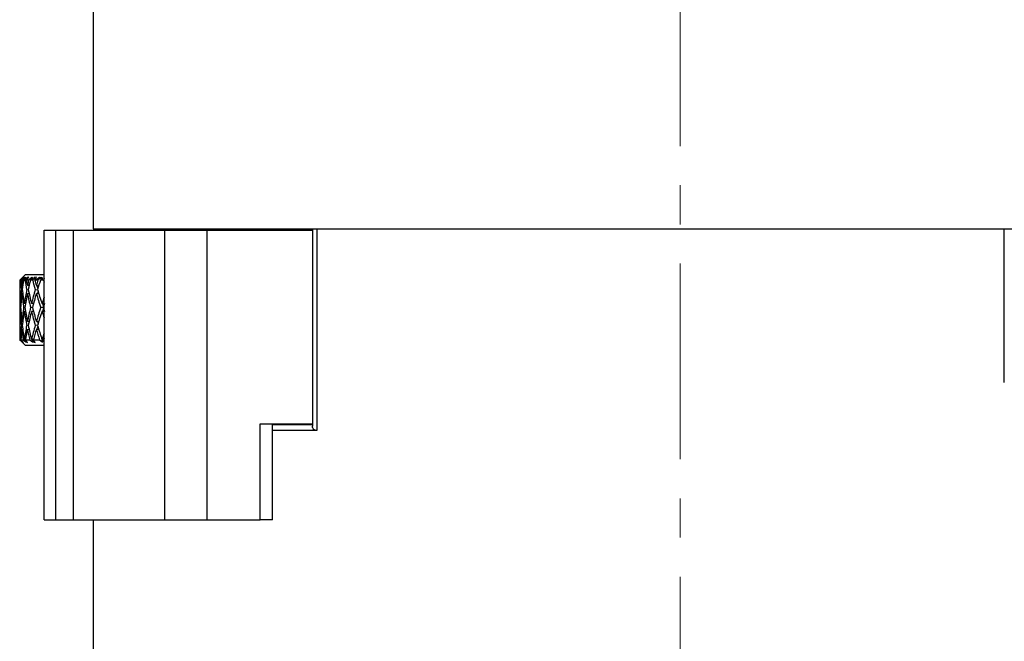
# Model space of a CAD drawing. Header units: inches. Extents: x 1.2 to 31.4, y 1 to 21.5.
# Tile 50 of 63: x 18.5 to 21, y 10.3 to 11.9. Entities that reach past the tile are written whole.
import ezdxf

# ---------------------------------------------------------------- set-up
doc = ezdxf.new("R2010")
doc.units = ezdxf.units.IN
doc.header["$MEASUREMENT"] = 0
doc.linetypes.add('CENTERX2', pattern=[0.8, 0.5, -0.1, 0.1, -0.1])

msp = doc.modelspace()

# ---------------------------------------------------------------- linework, layer by layer
at = {"color": 7, "linetype": 'CENTERX2', "lineweight": 18}
msp.add_line((20.1932, 7.5367), (20.1932, 15.8581), dxfattribs=at)
at = {"color": 7, "linetype": 'Continuous', "lineweight": 25}
for p, q in [((18.6932, 11.9502), (18.6932, 11.3252)), ((18.5682, 10.5822), (18.5682, 11.3222)), ((18.5682, 11.3222), (18.5982, 11.3222)), ((18.5982, 10.5822), (18.5982, 11.3222)), ((18.5982, 11.3222), (18.6432, 11.3222)), ((18.6432, 10.5822), (18.6432, 11.3222)), ((18.6432, 11.3222), (18.8765, 11.3222)), ((18.6932, 11.3252), (21.4126, 11.3252)), ((18.8765, 10.5822), (18.8765, 11.3222)), ((18.8765, 11.3222), (18.9847, 11.3222)), ((18.9847, 10.5822), (18.9847, 11.3222)), ((18.9847, 11.3222), (19.2539, 11.3222)), ((19.2539, 11.3252), (19.2539, 10.8216)), ((19.2653, 11.3252), (19.2653, 10.8102)), ((19.2653, 11.3252), (21.0216, 11.3252)), ((21.0216, 10.9327), (21.0216, 11.3252)), ((18.5207, 11.2092), (18.5057, 11.1942)), ((18.5057, 11.1942), (18.514, 11.2024)), ((18.5131, 11.201), (18.506, 11.1942)), ((18.5131, 11.201), (18.506, 11.1942)), ((18.5068, 11.1942), (18.5122, 11.1993)), ((18.5144, 11.201), (18.5082, 11.1942)), ((18.5099, 11.1942), (18.5171, 11.2024)), ((18.512, 11.1955), (18.5197, 11.2024)), ((18.5122, 11.1993), (18.5131, 11.201)), ((18.5206, 11.201), (18.5129, 11.1942)), ((18.514, 11.2024), (18.5131, 11.201)), ((18.5171, 11.2024), (18.5144, 11.201)), ((18.5144, 11.201), (18.5146, 11.1996)), ((18.5156, 11.1942), (18.5215, 11.1993)), ((18.5244, 11.201), (18.5193, 11.1942)), ((18.5244, 11.201), (18.5193, 11.1942)), ((18.5197, 11.2024), (18.5206, 11.201)), ((18.5206, 11.201), (18.5204, 11.1984)), ((18.5215, 11.1993), (18.5206, 11.201)), ((18.5207, 11.2092), (18.5682, 11.2092)), ((18.5228, 11.1942), (18.5288, 11.2024)), ((18.5288, 11.2024), (18.5244, 11.201)), ((18.5244, 11.201), (18.5252, 11.1975)), ((18.5366, 11.201), (18.5285, 11.1942)), ((18.5366, 11.201), (18.5297, 11.1953)), ((18.5331, 11.1942), (18.5393, 11.1993)), ((18.5366, 11.201), (18.536, 11.1966)), ((18.5393, 11.1993), (18.5366, 11.201)), ((18.5429, 11.201), (18.5389, 11.1942)), ((18.5489, 11.2024), (18.5429, 11.201)), ((18.5429, 11.201), (18.5448, 11.195)), ((18.5443, 11.1942), (18.5489, 11.2024)), ((18.5465, 11.1942), (18.5563, 11.2024)), ((18.5608, 11.201), (18.5524, 11.1942)), ((18.5608, 11.201), (18.5524, 11.1942)), ((18.5563, 11.2024), (18.5608, 11.201)), ((18.5588, 11.1942), (18.5651, 11.1993)), ((18.5608, 11.201), (18.5593, 11.1946)), ((18.5651, 11.1993), (18.5608, 11.201)), ((18.5682, 11.1983), (18.5666, 11.1942)), ((18.5682, 11.1983), (18.5666, 11.1942)), ((18.5057, 11.1942), (18.5057, 11.1904)), ((18.506, 11.1942), (18.5057, 11.1942)), ((18.5062, 11.1803), (18.5058, 11.1804)), ((18.5082, 11.1942), (18.5068, 11.1942)), ((18.5129, 11.1942), (18.5099, 11.1942)), ((18.5136, 11.18), (18.5113, 11.1804)), ((18.5193, 11.1942), (18.5156, 11.1942)), ((18.5285, 11.1942), (18.5228, 11.1942)), ((18.5297, 11.1797), (18.5256, 11.1804)), ((18.5294, 11.1798), (18.5296, 11.1792)), ((18.5389, 11.1942), (18.5331, 11.1942)), ((18.5524, 11.1942), (18.5443, 11.1942)), ((18.554, 11.1794), (18.5483, 11.1804)), ((18.5496, 11.1801), (18.552, 11.1728)), ((18.5666, 11.1942), (18.5588, 11.1942)), ((18.5057, 11.1704), (18.5059, 11.1703)), ((18.5057, 11.1504), (18.5057, 11.0986)), ((18.5062, 11.1603), (18.5058, 11.1604)), ((18.5102, 11.1704), (18.5124, 11.17)), ((18.5137, 11.16), (18.5113, 11.1604)), ((18.5236, 11.1704), (18.5278, 11.1697)), ((18.53, 11.1597), (18.5256, 11.1604)), ((18.5454, 11.1704), (18.5515, 11.1693)), ((18.5546, 11.1593), (18.5483, 11.1604)), ((18.5525, 11.1662), (18.551, 11.1599)), ((18.508, 11.1245), (18.5069, 11.1245)), ((18.5088, 11.1345), (18.5074, 11.1345)), ((18.5189, 11.1245), (18.5158, 11.1245)), ((18.5206, 11.1345), (18.5173, 11.1345)), ((18.5384, 11.1245), (18.5335, 11.1245)), ((18.541, 11.1345), (18.5359, 11.1345)), ((18.5402, 11.1345), (18.5406, 11.1328)), ((18.566, 11.1245), (18.5593, 11.1245)), ((18.5682, 11.1345), (18.5626, 11.1345)), ((18.5644, 11.1345), (18.5668, 11.1269)), ((18.5668, 11.122), (18.5644, 11.1145)), ((18.5088, 11.1145), (18.5074, 11.1145)), ((18.5206, 11.1145), (18.5173, 11.1145)), ((18.541, 11.1145), (18.5359, 11.1145)), ((18.5406, 11.1161), (18.5402, 11.1145)), ((18.5682, 11.1145), (18.5626, 11.1145)), ((18.5059, 11.0786), (18.5057, 11.0786)), ((18.5058, 11.0886), (18.5062, 11.0886)), ((18.5124, 11.0789), (18.5102, 11.0786)), ((18.5113, 11.0886), (18.5137, 11.0889)), ((18.5278, 11.0792), (18.5236, 11.0786)), ((18.5256, 11.0886), (18.53, 11.0893)), ((18.5515, 11.0796), (18.5454, 11.0786)), ((18.5483, 11.0886), (18.5546, 11.0896)), ((18.552, 11.0762), (18.5496, 11.0688)), ((18.551, 11.089), (18.5525, 11.0827)), ((18.5057, 11.0586), (18.5057, 11.0422)), ((18.5058, 11.0686), (18.5062, 11.0686)), ((18.5113, 11.0686), (18.5136, 11.0689)), ((18.5256, 11.0686), (18.5297, 11.0692)), ((18.5296, 11.0698), (18.5294, 11.0692)), ((18.5483, 11.0686), (18.554, 11.0695)), ((18.5603, 11.0502), (18.5635, 11.0365)), ((18.5682, 11.0453), (18.5647, 11.0365)), ((18.5057, 11.0422), (18.5207, 11.0272)), ((18.5057, 11.0422), (18.5064, 11.0422)), ((18.5064, 11.0422), (18.5125, 11.0365)), ((18.5074, 11.043), (18.5089, 11.0434)), ((18.5154, 11.0349), (18.5088, 11.0422)), ((18.5088, 11.0422), (18.5145, 11.0422)), ((18.5122, 11.0384), (18.5123, 11.0369)), ((18.5125, 11.0365), (18.5123, 11.0369)), ((18.5123, 11.0369), (18.5127, 11.0365)), ((18.5129, 11.0377), (18.5127, 11.0365)), ((18.5127, 11.0365), (18.5154, 11.0349)), ((18.5145, 11.0422), (18.5211, 11.0365)), ((18.5173, 11.043), (18.5209, 11.0441)), ((18.526, 11.0349), (18.5206, 11.0422)), ((18.5206, 11.0422), (18.5313, 11.0422)), ((18.5682, 11.0272), (18.5207, 11.0272)), ((18.5208, 11.044), (18.5208, 11.0435)), ((18.5209, 11.0418), (18.5211, 11.0365)), ((18.5211, 11.0365), (18.5213, 11.0369)), ((18.5215, 11.0409), (18.5213, 11.0369)), ((18.5213, 11.0369), (18.5216, 11.0365)), ((18.5224, 11.0397), (18.5216, 11.0365)), ((18.5216, 11.0365), (18.526, 11.0349)), ((18.5313, 11.0422), (18.5383, 11.0365)), ((18.5359, 11.043), (18.5401, 11.0443)), ((18.5373, 11.0434), (18.5383, 11.0365)), ((18.5383, 11.0365), (18.5389, 11.0369)), ((18.5401, 11.0443), (18.5389, 11.0369)), ((18.5389, 11.0369), (18.5391, 11.0365)), ((18.541, 11.0421), (18.5391, 11.0365)), ((18.5391, 11.0365), (18.5451, 11.0349)), ((18.5451, 11.0349), (18.5409, 11.0422)), ((18.5409, 11.0422), (18.5563, 11.0422)), ((18.5563, 11.0422), (18.5635, 11.0365)), ((18.5626, 11.043), (18.5664, 11.0443)), ((18.5635, 11.0365), (18.5645, 11.0369)), ((18.5664, 11.0443), (18.5645, 11.0369)), ((18.5645, 11.0369), (18.5647, 11.0365)), ((19.1201, 10.8272), (19.2539, 10.8272)), ((19.1201, 10.5822), (19.1201, 10.8272)), ((19.1514, 10.5822), (19.1514, 10.8272)), ((19.1514, 10.8252), (19.2542, 10.8252)), ((19.2653, 10.8102), (19.1514, 10.8102)), ((18.5682, 10.5822), (18.5982, 10.5822)), ((18.5982, 10.5822), (18.6432, 10.5822)), ((18.6432, 10.5822), (18.8765, 10.5822)), ((18.6932, 10.5822), (18.6932, 10.0752)), ((18.8765, 10.5822), (18.9847, 10.5822)), ((18.9847, 10.5822), (19.1201, 10.5822)), ((19.1514, 10.5822), (19.1201, 10.5822))]:
    msp.add_line(p, q, dxfattribs=at)
for centre, major_axis, ratio, start_param, end_param in [((18.8182, 11.1445), (-0.0395, 0.5408), 0.57322, 1.436902, 1.462581), ((18.8182, 11.1245), (-0.0395, 0.5408), 0.57322, 1.425495, 1.444038), ((18.8182, 11.1245), (-0.0395, 0.5408), 0.57322, 1.399722, 1.425495), ((18.8182, 11.1045), (-0.0395, 0.5408), 0.57322, 1.362361, 1.406945), ((18.8182, 11.1245), (-0.1123, 0.5378), 0.542256, 1.328876, 1.373192), ((18.8182, 11.1445), (-0.1123, 0.5378), 0.542256, 1.366056, 1.391735), ((18.8182, 11.1245), (0.0395, 0.5408), 0.57322, 1.483423, 1.509196), ((18.8182, 11.1045), (0.0395, 0.5408), 0.57322, 1.446062, 1.490646), ((18.8182, 11.1245), (-0.1712, 0.5348), 0.488877, 1.286316, 1.330632), ((18.8182, 11.1445), (-0.1712, 0.5348), 0.488877, 1.323496, 1.349175), ((18.8182, 11.1245), (0.1123, 0.5378), 0.542256, 1.554269, 1.580042), ((18.8182, 11.1045), (0.1123, 0.5378), 0.542256, 1.516909, 1.561493), ((18.8182, 11.1245), (-0.2162, 0.5335), 0.422924, 1.271814, 1.31613), ((18.8182, 11.1445), (-0.2162, 0.5335), 0.422924, 1.308994, 1.334673), ((18.8182, 11.1245), (0.1712, 0.5348), 0.488877, 1.596829, 1.622602), ((18.8182, 11.1045), (0.1712, 0.5348), 0.488877, 1.559468, 1.604052), ((18.8182, 11.1245), (-0.25, 0.5341), 0.351168, 1.278684, 1.287238), ((18.8182, 11.1245), (-0.0395, 0.5408), 0.57322, 1.444038, 1.462581), ((18.8182, 11.1045), (-0.0395, 0.5408), 0.57322, 1.425495, 1.444038), ((18.8182, 11.1245), (-0.0395, 0.5408), 0.57322, 1.462581, 1.528946), ((18.8182, 11.1445), (-0.0395, 0.5408), 0.57322, 1.48113, 1.547422), ((18.8182, 11.1245), (0.0395, 0.5408), 0.57322, 1.527739, 1.594171), ((18.8182, 11.1045), (0.0395, 0.5408), 0.57322, 1.509196, 1.575688), ((18.8182, 11.1245), (-0.1123, 0.5378), 0.542256, 1.391735, 1.4581), ((18.8182, 11.1445), (-0.1123, 0.5378), 0.542256, 1.410284, 1.476576), ((18.8182, 11.1245), (0.1123, 0.5378), 0.542256, 1.598585, 1.665017), ((18.8182, 11.1045), (0.1123, 0.5378), 0.542256, 1.580042, 1.646534), ((18.8182, 11.1245), (-0.1712, 0.5348), 0.488877, 1.349175, 1.41554), ((18.8182, 11.1445), (-0.1712, 0.5348), 0.488877, 1.367725, 1.434016), ((18.8182, 11.1245), (0.1712, 0.5348), 0.488877, 1.641145, 1.707576), ((18.8182, 11.1045), (0.1712, 0.5348), 0.488877, 1.622602, 1.689094), ((18.8182, 11.1245), (-0.2162, 0.5335), 0.422924, 1.334673, 1.401038), ((18.8182, 11.1445), (-0.2162, 0.5335), 0.422924, 1.353223, 1.419514), ((18.8182, 11.1245), (0.2162, 0.5335), 0.422924, 1.691409, 1.722078), ((18.8182, 11.1245), (0.0395, 0.5408), 0.57322, 1.612647, 1.679012), ((18.8182, 11.1445), (-0.0395, 0.5408), 0.57322, 1.565905, 1.632397), ((18.8182, 11.1245), (0.1123, 0.5378), 0.542256, 1.683493, 1.749858), ((18.8182, 11.1445), (-0.1123, 0.5378), 0.542256, 1.495059, 1.561551), ((18.8182, 11.1245), (0.1712, 0.5348), 0.488877, 1.726053, 1.792417), ((18.8182, 11.1445), (-0.1712, 0.5348), 0.488877, 1.452499, 1.518991), ((18.8182, 11.1245), (0.2162, 0.5335), 0.422924, 1.740555, 1.806919), ((18.8182, 11.1045), (0.2162, 0.5335), 0.422924, 1.685101, 1.703596), ((18.8182, 11.1445), (-0.2162, 0.5335), 0.422924, 1.437997, 1.456492), ((18.8182, 11.1445), (0.0395, 0.5408), 0.57322, 1.697555, 1.716098), ((18.8182, 11.1045), (0.0395, 0.5408), 0.57322, 1.594171, 1.660462), ((18.8182, 11.1245), (-0.0395, 0.5408), 0.57322, 1.547422, 1.613854), ((18.8182, 11.1045), (0.1123, 0.5378), 0.542256, 1.665017, 1.731308), ((18.8182, 11.1245), (-0.1123, 0.5378), 0.542256, 1.476576, 1.543008), ((18.8182, 11.1045), (0.1712, 0.5348), 0.488877, 1.707576, 1.773868), ((18.8182, 11.1245), (-0.1712, 0.5348), 0.488877, 1.434016, 1.500448), ((18.8182, 11.1045), (0.2162, 0.5335), 0.422924, 1.722078, 1.78837), ((18.8182, 11.1245), (-0.2162, 0.5335), 0.422924, 1.419514, 1.450184), ((18.8182, 11.1245), (0.0395, 0.5408), 0.57322, 1.679012, 1.697555), ((18.8182, 11.1245), (0.0395, 0.5408), 0.57322, 1.697555, 1.716098), ((18.8182, 11.1445), (0.0395, 0.5408), 0.57322, 1.734647, 1.801209), ((18.8182, 11.1245), (0.1123, 0.5378), 0.542256, 1.768401, 1.834563), ((18.8182, 11.1445), (-0.0395, 0.5408), 0.57322, 1.650946, 1.717508), ((18.8182, 11.1245), (0.1712, 0.5348), 0.488877, 1.81096, 1.877122), ((18.8182, 11.1445), (-0.1123, 0.5378), 0.542256, 1.5801, 1.646661), ((18.8182, 11.1245), (0.2162, 0.5335), 0.422924, 1.825463, 1.891625), ((18.8182, 11.1445), (-0.1712, 0.5348), 0.488877, 1.537541, 1.604102), ((18.8182, 11.1045), (0.0395, 0.5408), 0.57322, 1.679012, 1.697555), ((18.8182, 11.1245), (0.0395, 0.5408), 0.57322, 1.716098, 1.765196), ((18.8182, 11.1045), (0.1123, 0.5378), 0.542256, 1.749858, 1.798756), ((18.8182, 11.1245), (-0.0395, 0.5408), 0.57322, 1.632397, 1.681495), ((18.8182, 11.1045), (0.1712, 0.5348), 0.488877, 1.792417, 1.841316), ((18.8182, 11.1245), (-0.1123, 0.5378), 0.542256, 1.561551, 1.610649), ((18.8182, 11.1045), (0.2162, 0.5335), 0.422924, 1.806919, 1.855818), ((18.8182, 11.1245), (-0.1712, 0.5348), 0.488877, 1.518991, 1.56809), ((18.8182, 11.1245), (0.25, 0.5341), 0.351168, 1.854354, 1.884754)]:
    msp.add_ellipse(centre, major_axis=major_axis, ratio=ratio, start_param=start_param, end_param=end_param, dxfattribs=at)
msp.add_open_spline([(19.2653, 10.8102), (19.2643, 10.8103), (19.2623, 10.8104), (19.2597, 10.8112), (19.2576, 10.8124), (19.2558, 10.8142), (19.2546, 10.8167), (19.2539, 10.8193), (19.254, 10.821), (19.2541, 10.8216)], degree=3, knots=[0, 0, 0, 0, 0.1323845, 0.2693656, 0.4016264, 0.5371845, 0.7219082, 0.9118936, 1, 1, 1, 1], dxfattribs=at)

doc.saveas('drawing.dxf')
